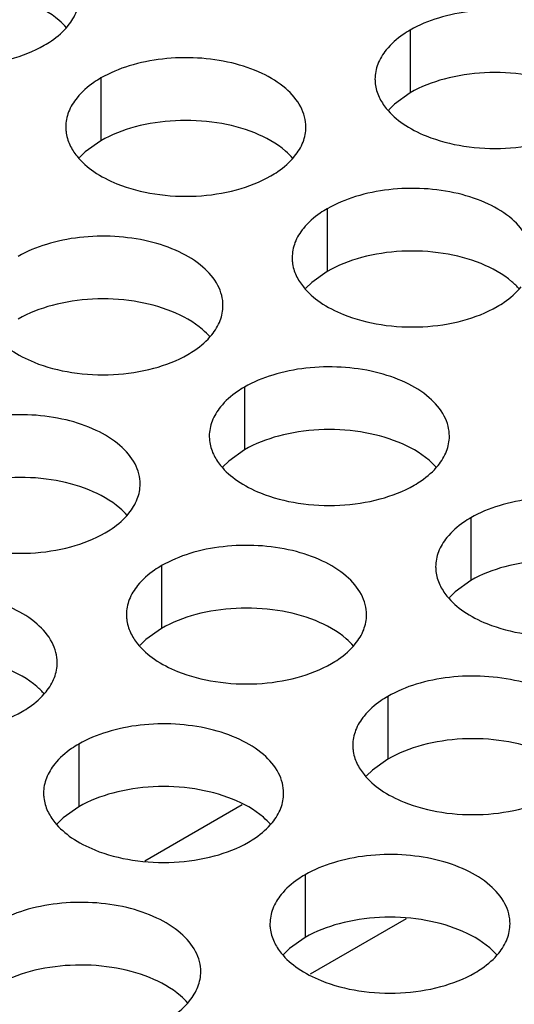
# Model space of a CAD drawing. Header units: inches. Extents: x 0 to 34, y 0 to 22.
# Tile 72 of 155: x 17.062 to 17.165, y 19.028 to 19.233. Entities that reach past the tile are written whole.
import ezdxf

# ---------------------------------------------------------------- set-up
doc = ezdxf.new("R2010")
doc.units = ezdxf.units.IN
doc.header["$LTSCALE"] = 1.87
doc.header["$MEASUREMENT"] = 0
doc.layers.get('0').update_dxf_attribs({"linetype": 'CONTINUOUS'})
doc.layers.add('02___PRT_ALL_AXES', color=7, linetype='CONTINUOUS')

msp = doc.modelspace()

# ---------------------------------------------------------------- linework, layer by layer
at = {"color": 7, "linetype": 'CONTINUOUS'}
for p, q in [((17.08819, 19.05827), (17.10843, 19.06996)), ((17.14264, 19.04616), (17.12263, 19.03461))]:
    msp.add_line(p, q, dxfattribs=at)
at = {"layer": '02___PRT_ALL_AXES', "color": 7, "linetype": 'CONTINUOUS'}
for p, q in [((17.14344, 19.23127), (17.14344, 19.21821)), ((17.07905, 19.22131), (17.07905, 19.20825)), ((17.14344, 19.21821), (17.14019, 19.21589)), ((17.14019, 19.21589), (17.13898, 19.2147)), ((17.07905, 19.20825), (17.0758, 19.20593)), ((17.0758, 19.20593), (17.07458, 19.20474)), ((17.12619, 19.19409), (17.12619, 19.18103)), ((17.12619, 19.18103), (17.12294, 19.17871)), ((17.12294, 19.17871), (17.12172, 19.17752)), ((17.10894, 19.15691), (17.10894, 19.14385)), ((17.10894, 19.14385), (17.10568, 19.14153)), ((17.10568, 19.14153), (17.10447, 19.14034)), ((17.15608, 19.12969), (17.15608, 19.11663)), ((17.09168, 19.11973), (17.09168, 19.10667)), ((17.15608, 19.11663), (17.15282, 19.11431)), ((17.15282, 19.11431), (17.15161, 19.11312)), ((17.09168, 19.10667), (17.08843, 19.10435)), ((17.08843, 19.10435), (17.08722, 19.10316)), ((17.13882, 19.09251), (17.13882, 19.07945)), ((17.07443, 19.08255), (17.07443, 19.06949)), ((17.13882, 19.07945), (17.13557, 19.07713)), ((17.13557, 19.07713), (17.13436, 19.07594)), ((17.07443, 19.06949), (17.07117, 19.06717)), ((17.07117, 19.06717), (17.06996, 19.06598)), ((17.12157, 19.05533), (17.12157, 19.04227)), ((17.12157, 19.04227), (17.11831, 19.03995)), ((17.11831, 19.03995), (17.1171, 19.03876))]:
    msp.add_line(p, q, dxfattribs=at)
at = {"layer": '02___PRT_ALL_AXES', "color": 3, "linetype": 'CONTINUOUS'}
for points, knots in [([(17.07224, 19.23222), (17.07297, 19.23312), (17.07414, 19.23503), (17.07459, 19.23726), (17.07459, 19.23831)], [0, 0, 0, 0, 0.520681, 1, 1, 1, 1]), ([(17.18612, 19.22106), (17.18612, 19.22177), (17.18593, 19.22323), (17.18478, 19.22614), (17.18186, 19.2295), (17.17684, 19.23255), (17.17057, 19.23465), (17.16354, 19.23564), (17.15632, 19.23544), (17.14949, 19.23407), (17.14529, 19.23234), (17.14344, 19.23127)], [0, 0, 0, 0, 0.042883, 0.087524, 0.186914, 0.304219, 0.43794, 0.582356, 0.729558, 0.871282, 1, 1, 1, 1]), ([(17.06726, 19.22812), (17.06777, 19.22841), (17.06959, 19.22955), (17.07125, 19.23099), (17.07224, 19.23222)], [0, 0, 0, 0, 0.268123, 1, 1, 1, 1]), ([(17.14344, 19.23127), (17.14294, 19.23098), (17.14112, 19.22984), (17.13946, 19.2284), (17.13846, 19.22717)], [0, 0, 0, 0, 0.268123, 1, 1, 1, 1]), ([(17.03525, 19.2265), (17.03777, 19.22548), (17.04325, 19.22407), (17.05172, 19.22366), (17.05996, 19.22488), (17.06505, 19.22684), (17.06726, 19.22812)], [0, 0, 0, 0, 0.247189, 0.509885, 0.767301, 1, 1, 1, 1]), ([(17.13846, 19.22717), (17.13774, 19.22627), (17.13657, 19.22436), (17.13612, 19.22213), (17.13612, 19.22108)], [0, 0, 0, 0, 0.520681, 1, 1, 1, 1]), ([(17.12173, 19.21109), (17.12173, 19.21181), (17.12154, 19.21327), (17.12039, 19.21618), (17.11746, 19.21954), (17.11244, 19.22259), (17.10617, 19.22469), (17.09915, 19.22567), (17.09192, 19.22548), (17.08509, 19.22411), (17.0809, 19.22238), (17.07905, 19.22131)], [0, 0, 0, 0, 0.042883, 0.087524, 0.186914, 0.304219, 0.43794, 0.582356, 0.729558, 0.871282, 1, 1, 1, 1]), ([(17.07905, 19.22131), (17.07855, 19.22102), (17.07672, 19.21987), (17.07506, 19.21843), (17.07407, 19.2172)], [0, 0, 0, 0, 0.268123, 1, 1, 1, 1]), ([(17.13612, 19.22108), (17.13612, 19.22076), (17.13619, 19.21947), (17.13657, 19.21821), (17.13697, 19.21733)], [0, 0, 0, 0, 0.245663, 1, 1, 1, 1]), ([(17.07407, 19.2172), (17.07335, 19.21631), (17.07217, 19.2144), (17.07173, 19.21217), (17.07173, 19.21111)], [0, 0, 0, 0, 0.520681, 1, 1, 1, 1]), ([(17.13697, 19.21733), (17.13737, 19.21649), (17.13875, 19.21435), (17.14206, 19.21148), (17.1451, 19.20992), (17.14678, 19.20924)], [0, 0, 0, 0, 0.215502, 0.580331, 1, 1, 1, 1]), ([(17.07173, 19.21111), (17.07173, 19.2108), (17.0718, 19.20951), (17.07217, 19.20825), (17.07258, 19.20737)], [0, 0, 0, 0, 0.245663, 1, 1, 1, 1]), ([(17.11938, 19.205), (17.12011, 19.2059), (17.12128, 19.20781), (17.12173, 19.21004), (17.12173, 19.21109)], [0, 0, 0, 0, 0.520681, 1, 1, 1, 1]), ([(17.14678, 19.20924), (17.1493, 19.20822), (17.15478, 19.20681), (17.16326, 19.2064), (17.17149, 19.20762), (17.17659, 19.20958), (17.1788, 19.21086)], [0, 0, 0, 0, 0.247189, 0.509885, 0.767301, 1, 1, 1, 1]), ([(17.07258, 19.20737), (17.07297, 19.20652), (17.07435, 19.20439), (17.07766, 19.20152), (17.08071, 19.19996), (17.08239, 19.19928)], [0, 0, 0, 0, 0.215502, 0.580331, 1, 1, 1, 1]), ([(17.1144, 19.2009), (17.11491, 19.20119), (17.11673, 19.20233), (17.11839, 19.20378), (17.11938, 19.205)], [0, 0, 0, 0, 0.268123, 1, 1, 1, 1]), ([(17.08239, 19.19928), (17.08491, 19.19826), (17.09039, 19.19685), (17.09886, 19.19644), (17.1071, 19.19766), (17.11219, 19.19962), (17.1144, 19.2009)], [0, 0, 0, 0, 0.247189, 0.509885, 0.767301, 1, 1, 1, 1]), ([(17.16887, 19.18388), (17.16887, 19.18459), (17.16868, 19.18605), (17.16753, 19.18896), (17.1646, 19.19232), (17.15958, 19.19537), (17.15332, 19.19747), (17.14629, 19.19846), (17.13906, 19.19826), (17.13223, 19.19689), (17.12804, 19.19516), (17.12619, 19.19409)], [0, 0, 0, 0, 0.042883, 0.087524, 0.186914, 0.304219, 0.43794, 0.582356, 0.729558, 0.871282, 1, 1, 1, 1]), ([(17.12619, 19.19409), (17.12569, 19.1938), (17.12386, 19.19266), (17.1222, 19.19121), (17.12121, 19.18999)], [0, 0, 0, 0, 0.268123, 1, 1, 1, 1]), ([(17.12121, 19.18999), (17.12049, 19.18909), (17.11931, 19.18718), (17.11887, 19.18495), (17.11887, 19.1839)], [0, 0, 0, 0, 0.520681, 1, 1, 1, 1]), ([(17.10447, 19.17391), (17.10447, 19.17463), (17.10428, 19.17609), (17.10313, 19.179), (17.10021, 19.18236), (17.09519, 19.18541), (17.08892, 19.18751), (17.08189, 19.18849), (17.07467, 19.1883), (17.06784, 19.18693), (17.06365, 19.1852), (17.06179, 19.18413)], [0, 0, 0, 0, 0.042883, 0.087524, 0.186914, 0.304219, 0.43794, 0.582356, 0.729558, 0.871282, 1, 1, 1, 1]), ([(17.11887, 19.1839), (17.11887, 19.18358), (17.11894, 19.18229), (17.11931, 19.18103), (17.11972, 19.18015)], [0, 0, 0, 0, 0.245663, 1, 1, 1, 1]), ([(17.11972, 19.18015), (17.12011, 19.17931), (17.12149, 19.17717), (17.1248, 19.1743), (17.12785, 19.17274), (17.12953, 19.17206)], [0, 0, 0, 0, 0.215502, 0.580331, 1, 1, 1, 1]), ([(17.16155, 19.17368), (17.16205, 19.17397), (17.16387, 19.17512), (17.16553, 19.17656), (17.16653, 19.17779)], [0, 0, 0, 0, 0.268123, 1, 1, 1, 1]), ([(17.10213, 19.16782), (17.10285, 19.16872), (17.10403, 19.17063), (17.10447, 19.17286), (17.10447, 19.17391)], [0, 0, 0, 0, 0.520681, 1, 1, 1, 1]), ([(17.12953, 19.17206), (17.13205, 19.17104), (17.13753, 19.16963), (17.146, 19.16922), (17.15424, 19.17044), (17.15933, 19.1724), (17.16155, 19.17368)], [0, 0, 0, 0, 0.247189, 0.509885, 0.767301, 1, 1, 1, 1]), ([(17.05532, 19.17019), (17.05572, 19.16934), (17.0571, 19.16721), (17.06041, 19.16434), (17.06345, 19.16278), (17.06513, 19.1621)], [0, 0, 0, 0, 0.215502, 0.580331, 1, 1, 1, 1]), ([(17.09715, 19.16372), (17.09765, 19.16401), (17.09948, 19.16515), (17.10114, 19.1666), (17.10213, 19.16782)], [0, 0, 0, 0, 0.268123, 1, 1, 1, 1]), ([(17.06513, 19.1621), (17.06765, 19.16108), (17.07313, 19.15967), (17.08161, 19.15926), (17.08984, 19.16048), (17.09494, 19.16244), (17.09715, 19.16372)], [0, 0, 0, 0, 0.247189, 0.509885, 0.767301, 1, 1, 1, 1]), ([(17.15161, 19.1467), (17.15161, 19.14741), (17.15142, 19.14887), (17.15027, 19.15178), (17.14735, 19.15514), (17.14233, 19.15819), (17.13606, 19.16029), (17.12903, 19.16127), (17.12181, 19.16108), (17.11498, 19.15971), (17.11079, 19.15798), (17.10894, 19.15691)], [0, 0, 0, 0, 0.042883, 0.087524, 0.186914, 0.304219, 0.43794, 0.582356, 0.729558, 0.871282, 1, 1, 1, 1]), ([(17.10894, 19.15691), (17.10843, 19.15662), (17.10661, 19.15548), (17.10495, 19.15403), (17.10396, 19.15281)], [0, 0, 0, 0, 0.268123, 1, 1, 1, 1]), ([(17.10396, 19.15281), (17.10323, 19.15191), (17.10206, 19.15), (17.10161, 19.14777), (17.10161, 19.14672)], [0, 0, 0, 0, 0.520681, 1, 1, 1, 1]), ([(17.08722, 19.13673), (17.08722, 19.13745), (17.08703, 19.1389), (17.08588, 19.14182), (17.08295, 19.14518), (17.07793, 19.14823), (17.07167, 19.15033), (17.06464, 19.15131), (17.05741, 19.15111), (17.05058, 19.14975), (17.04639, 19.14802), (17.04454, 19.14695)], [0, 0, 0, 0, 0.042883, 0.087524, 0.186914, 0.304219, 0.43794, 0.582356, 0.729558, 0.871282, 1, 1, 1, 1]), ([(17.10161, 19.14672), (17.10161, 19.1464), (17.10169, 19.14511), (17.10206, 19.14385), (17.10246, 19.14297)], [0, 0, 0, 0, 0.245663, 1, 1, 1, 1]), ([(17.14927, 19.14061), (17.14999, 19.1415), (17.15117, 19.14341), (17.15161, 19.14564), (17.15161, 19.1467)], [0, 0, 0, 0, 0.520681, 1, 1, 1, 1]), ([(17.10246, 19.14297), (17.10286, 19.14212), (17.10424, 19.13999), (17.10755, 19.13712), (17.11059, 19.13556), (17.11227, 19.13488)], [0, 0, 0, 0, 0.215502, 0.580331, 1, 1, 1, 1]), ([(17.14429, 19.1365), (17.14479, 19.13679), (17.14662, 19.13794), (17.14828, 19.13938), (17.14927, 19.14061)], [0, 0, 0, 0, 0.268123, 1, 1, 1, 1]), ([(17.08488, 19.13064), (17.0856, 19.13154), (17.08677, 19.13345), (17.08722, 19.13568), (17.08722, 19.13673)], [0, 0, 0, 0, 0.520681, 1, 1, 1, 1]), ([(17.11227, 19.13488), (17.11479, 19.13386), (17.12027, 19.13245), (17.12875, 19.13204), (17.13698, 19.13326), (17.14208, 19.13522), (17.14429, 19.1365)], [0, 0, 0, 0, 0.247189, 0.509885, 0.767301, 1, 1, 1, 1]), ([(17.19875, 19.11948), (17.19875, 19.12019), (17.19856, 19.12165), (17.19741, 19.12456), (17.19449, 19.12792), (17.18947, 19.13097), (17.1832, 19.13307), (17.17617, 19.13406), (17.16895, 19.13386), (17.16212, 19.13249), (17.15793, 19.13076), (17.15608, 19.12969)], [0, 0, 0, 0, 0.042883, 0.087524, 0.186914, 0.304219, 0.43794, 0.582356, 0.729558, 0.871282, 1, 1, 1, 1]), ([(17.0799, 19.12654), (17.0804, 19.12683), (17.08222, 19.12797), (17.08388, 19.12941), (17.08488, 19.13064)], [0, 0, 0, 0, 0.268123, 1, 1, 1, 1]), ([(17.15608, 19.12969), (17.15557, 19.1294), (17.15375, 19.12826), (17.15209, 19.12682), (17.1511, 19.12559)], [0, 0, 0, 0, 0.268123, 1, 1, 1, 1]), ([(17.04788, 19.12492), (17.0504, 19.1239), (17.05588, 19.12249), (17.06435, 19.12208), (17.07259, 19.1233), (17.07768, 19.12526), (17.0799, 19.12654)], [0, 0, 0, 0, 0.247189, 0.509885, 0.767301, 1, 1, 1, 1]), ([(17.1511, 19.12559), (17.15037, 19.12469), (17.1492, 19.12278), (17.14875, 19.12055), (17.14875, 19.1195)], [0, 0, 0, 0, 0.520681, 1, 1, 1, 1]), ([(17.13436, 19.10951), (17.13436, 19.11023), (17.13417, 19.11169), (17.13302, 19.1146), (17.13009, 19.11796), (17.12507, 19.12101), (17.11881, 19.12311), (17.11178, 19.12409), (17.10455, 19.1239), (17.09772, 19.12253), (17.09353, 19.1208), (17.09168, 19.11973)], [0, 0, 0, 0, 0.042883, 0.087524, 0.186914, 0.304219, 0.43794, 0.582356, 0.729558, 0.871282, 1, 1, 1, 1]), ([(17.09168, 19.11973), (17.09118, 19.11944), (17.08935, 19.11829), (17.08769, 19.11685), (17.0867, 19.11562)], [0, 0, 0, 0, 0.268123, 1, 1, 1, 1]), ([(17.14875, 19.1195), (17.14875, 19.11918), (17.14883, 19.11789), (17.1492, 19.11663), (17.14961, 19.11575)], [0, 0, 0, 0, 0.245663, 1, 1, 1, 1]), ([(17.0867, 19.11562), (17.08598, 19.11473), (17.0848, 19.11281), (17.08436, 19.11059), (17.08436, 19.10953)], [0, 0, 0, 0, 0.520681, 1, 1, 1, 1]), ([(17.14961, 19.11575), (17.15, 19.11491), (17.15138, 19.11277), (17.15469, 19.1099), (17.15773, 19.10834), (17.15941, 19.10766)], [0, 0, 0, 0, 0.215502, 0.580331, 1, 1, 1, 1]), ([(17.06996, 19.09955), (17.06996, 19.10026), (17.06977, 19.10172), (17.06862, 19.10463), (17.0657, 19.108), (17.06068, 19.11104), (17.05441, 19.11314), (17.04738, 19.11413), (17.04016, 19.11393), (17.03333, 19.11257), (17.02914, 19.11084), (17.02729, 19.10977)], [0, 0, 0, 0, 0.042883, 0.087524, 0.186914, 0.304219, 0.43794, 0.582356, 0.729558, 0.871282, 1, 1, 1, 1]), ([(17.08436, 19.10953), (17.08436, 19.10922), (17.08443, 19.10793), (17.0848, 19.10667), (17.08521, 19.10579)], [0, 0, 0, 0, 0.245663, 1, 1, 1, 1]), ([(17.13202, 19.10342), (17.13274, 19.10432), (17.13391, 19.10623), (17.13436, 19.10846), (17.13436, 19.10951)], [0, 0, 0, 0, 0.520681, 1, 1, 1, 1]), ([(17.15941, 19.10766), (17.16193, 19.10664), (17.16741, 19.10523), (17.17589, 19.10482), (17.18412, 19.10604), (17.18922, 19.108), (17.19143, 19.10928)], [0, 0, 0, 0, 0.247189, 0.509885, 0.767301, 1, 1, 1, 1]), ([(17.08521, 19.10579), (17.0856, 19.10494), (17.08698, 19.10281), (17.09029, 19.09994), (17.09334, 19.09838), (17.09502, 19.0977)], [0, 0, 0, 0, 0.215502, 0.580331, 1, 1, 1, 1]), ([(17.12704, 19.09932), (17.12754, 19.09961), (17.12936, 19.10075), (17.13102, 19.1022), (17.13202, 19.10342)], [0, 0, 0, 0, 0.268123, 1, 1, 1, 1]), ([(17.06762, 19.09346), (17.06834, 19.09436), (17.06952, 19.09627), (17.06996, 19.09849), (17.06996, 19.09955)], [0, 0, 0, 0, 0.520681, 1, 1, 1, 1]), ([(17.09502, 19.0977), (17.09754, 19.09668), (17.10302, 19.09527), (17.11149, 19.09486), (17.11973, 19.09608), (17.12482, 19.09804), (17.12704, 19.09932)], [0, 0, 0, 0, 0.247189, 0.509885, 0.767301, 1, 1, 1, 1]), ([(17.1815, 19.0823), (17.1815, 19.08301), (17.18131, 19.08447), (17.18016, 19.08738), (17.17723, 19.09074), (17.17221, 19.09379), (17.16595, 19.09589), (17.15892, 19.09687), (17.15169, 19.09668), (17.14486, 19.09531), (17.14067, 19.09358), (17.13882, 19.09251)], [0, 0, 0, 0, 0.042883, 0.087524, 0.186914, 0.304219, 0.43794, 0.582356, 0.729558, 0.871282, 1, 1, 1, 1]), ([(17.06264, 19.08936), (17.06314, 19.08964), (17.06497, 19.09079), (17.06663, 19.09223), (17.06762, 19.09346)], [0, 0, 0, 0, 0.268123, 1, 1, 1, 1]), ([(17.13882, 19.09251), (17.13832, 19.09222), (17.13649, 19.09108), (17.13483, 19.08963), (17.13384, 19.08841)], [0, 0, 0, 0, 0.268123, 1, 1, 1, 1]), ([(17.03062, 19.08774), (17.03314, 19.08672), (17.03862, 19.08531), (17.0471, 19.0849), (17.05533, 19.08612), (17.06043, 19.08808), (17.06264, 19.08936)], [0, 0, 0, 0, 0.247189, 0.509885, 0.767301, 1, 1, 1, 1]), ([(17.13384, 19.08841), (17.13312, 19.08751), (17.13194, 19.0856), (17.1315, 19.08337), (17.1315, 19.08232)], [0, 0, 0, 0, 0.520681, 1, 1, 1, 1]), ([(17.1171, 19.07233), (17.1171, 19.07305), (17.11691, 19.07451), (17.11576, 19.07742), (17.11284, 19.08078), (17.10782, 19.08383), (17.10155, 19.08593), (17.09452, 19.08691), (17.0873, 19.08672), (17.08047, 19.08535), (17.07628, 19.08362), (17.07443, 19.08255)], [0, 0, 0, 0, 0.042883, 0.087524, 0.186914, 0.304219, 0.43794, 0.582356, 0.729558, 0.871282, 1, 1, 1, 1]), ([(17.07443, 19.08255), (17.07392, 19.08226), (17.0721, 19.08111), (17.07044, 19.07967), (17.06945, 19.07844)], [0, 0, 0, 0, 0.268123, 1, 1, 1, 1]), ([(17.1315, 19.08232), (17.1315, 19.082), (17.13157, 19.08071), (17.13194, 19.07945), (17.13235, 19.07857)], [0, 0, 0, 0, 0.245663, 1, 1, 1, 1]), ([(17.06945, 19.07844), (17.06872, 19.07755), (17.06755, 19.07563), (17.0671, 19.07341), (17.0671, 19.07235)], [0, 0, 0, 0, 0.520681, 1, 1, 1, 1]), ([(17.13235, 19.07857), (17.13274, 19.07772), (17.13412, 19.07559), (17.13743, 19.07272), (17.14048, 19.07116), (17.14216, 19.07048)], [0, 0, 0, 0, 0.215502, 0.580331, 1, 1, 1, 1]), ([(17.0671, 19.07235), (17.0671, 19.07204), (17.06718, 19.07075), (17.06755, 19.06949), (17.06796, 19.06861)], [0, 0, 0, 0, 0.245663, 1, 1, 1, 1]), ([(17.11476, 19.06624), (17.11548, 19.06714), (17.11666, 19.06905), (17.1171, 19.07128), (17.1171, 19.07233)], [0, 0, 0, 0, 0.520681, 1, 1, 1, 1]), ([(17.14216, 19.07048), (17.14468, 19.06946), (17.15016, 19.06805), (17.15863, 19.06764), (17.16687, 19.06886), (17.17196, 19.07082), (17.17418, 19.0721)], [0, 0, 0, 0, 0.247189, 0.509885, 0.767301, 1, 1, 1, 1]), ([(17.06796, 19.06861), (17.06835, 19.06776), (17.06973, 19.06563), (17.07304, 19.06276), (17.07608, 19.0612), (17.07776, 19.06052)], [0, 0, 0, 0, 0.215502, 0.580331, 1, 1, 1, 1]), ([(17.10978, 19.06214), (17.11028, 19.06243), (17.11211, 19.06357), (17.11377, 19.06502), (17.11476, 19.06624)], [0, 0, 0, 0, 0.268123, 1, 1, 1, 1]), ([(17.07776, 19.06052), (17.08028, 19.0595), (17.08577, 19.05809), (17.09424, 19.05768), (17.10247, 19.0589), (17.10757, 19.06086), (17.10978, 19.06214)], [0, 0, 0, 0, 0.247189, 0.509885, 0.767301, 1, 1, 1, 1]), ([(17.16424, 19.04512), (17.16424, 19.04583), (17.16406, 19.04729), (17.1629, 19.0502), (17.15998, 19.05356), (17.15496, 19.05661), (17.14869, 19.05871), (17.14167, 19.05969), (17.13444, 19.0595), (17.12761, 19.05813), (17.12342, 19.0564), (17.12157, 19.05533)], [0, 0, 0, 0, 0.042883, 0.087524, 0.186914, 0.304219, 0.43794, 0.582356, 0.729558, 0.871282, 1, 1, 1, 1]), ([(17.12157, 19.05533), (17.12107, 19.05504), (17.11924, 19.0539), (17.11758, 19.05245), (17.11659, 19.05123)], [0, 0, 0, 0, 0.268123, 1, 1, 1, 1]), ([(17.09985, 19.03515), (17.09985, 19.03586), (17.09966, 19.03732), (17.09851, 19.04024), (17.09559, 19.0436), (17.09056, 19.04665), (17.0843, 19.04875), (17.07727, 19.04973), (17.07004, 19.04953), (17.06321, 19.04817), (17.05902, 19.04644), (17.05717, 19.04537)], [0, 0, 0, 0, 0.042883, 0.087524, 0.186914, 0.304219, 0.43794, 0.582356, 0.729558, 0.871282, 1, 1, 1, 1]), ([(17.11659, 19.05123), (17.11586, 19.05033), (17.11469, 19.04842), (17.11425, 19.04619), (17.11425, 19.04513)], [0, 0, 0, 0, 0.520681, 1, 1, 1, 1]), ([(17.11425, 19.04513), (17.11424, 19.04482), (17.11432, 19.04353), (17.11469, 19.04227), (17.1151, 19.04139)], [0, 0, 0, 0, 0.245663, 1, 1, 1, 1]), ([(17.1619, 19.03902), (17.16262, 19.03992), (17.1638, 19.04183), (17.16424, 19.04406), (17.16424, 19.04512)], [0, 0, 0, 0, 0.520681, 1, 1, 1, 1]), ([(17.1151, 19.04139), (17.11549, 19.04054), (17.11687, 19.03841), (17.12018, 19.03554), (17.12322, 19.03398), (17.1249, 19.0333)], [0, 0, 0, 0, 0.215502, 0.580331, 1, 1, 1, 1]), ([(17.15692, 19.03492), (17.15742, 19.03521), (17.15925, 19.03636), (17.16091, 19.0378), (17.1619, 19.03902)], [0, 0, 0, 0, 0.268123, 1, 1, 1, 1]), ([(17.09751, 19.02906), (17.09823, 19.02996), (17.0994, 19.03187), (17.09985, 19.03409), (17.09985, 19.03515)], [0, 0, 0, 0, 0.520681, 1, 1, 1, 1]), ([(17.1249, 19.0333), (17.12742, 19.03228), (17.13291, 19.03087), (17.14138, 19.03046), (17.14961, 19.03168), (17.15471, 19.03364), (17.15692, 19.03492)], [0, 0, 0, 0, 0.247189, 0.509885, 0.767301, 1, 1, 1, 1]), ([(17.09253, 19.02496), (17.09303, 19.02525), (17.09485, 19.02639), (17.09651, 19.02783), (17.09751, 19.02906)], [0, 0, 0, 0, 0.268123, 1, 1, 1, 1])]:
    msp.add_open_spline(points, degree=3, knots=knots, dxfattribs=at)
at = {"layer": '02___PRT_ALL_AXES', "color": 7, "linetype": 'CONTINUOUS'}
for points, knots in [([(17.0719, 19.23177), (17.07142, 19.23231), (17.06912, 19.23457), (17.06623, 19.23615), (17.06393, 19.23708)], [0, 0, 0, 0, 0.226307, 1, 1, 1, 1]), ([(17.17546, 19.21983), (17.17294, 19.22085), (17.16746, 19.22226), (17.15899, 19.22267), (17.15075, 19.22145), (17.14566, 19.21949), (17.14344, 19.21821)], [0, 0, 0, 0, 0.247189, 0.509885, 0.767301, 1, 1, 1, 1]), ([(17.11107, 19.20987), (17.10855, 19.21088), (17.10307, 19.21229), (17.09459, 19.2127), (17.08636, 19.21148), (17.08126, 19.20953), (17.07905, 19.20825)], [0, 0, 0, 0, 0.247189, 0.509885, 0.767301, 1, 1, 1, 1]), ([(17.11904, 19.20455), (17.11856, 19.20509), (17.11626, 19.20735), (17.11337, 19.20893), (17.11107, 19.20987)], [0, 0, 0, 0, 0.226307, 1, 1, 1, 1]), ([(17.15821, 19.18265), (17.15569, 19.18367), (17.15021, 19.18508), (17.14173, 19.18549), (17.1335, 19.18427), (17.1284, 19.18231), (17.12619, 19.18103)], [0, 0, 0, 0, 0.247189, 0.509885, 0.767301, 1, 1, 1, 1]), ([(17.16618, 19.17733), (17.1657, 19.17788), (17.1634, 19.18013), (17.16051, 19.18172), (17.15821, 19.18265)], [0, 0, 0, 0, 0.226307, 1, 1, 1, 1]), ([(17.09381, 19.17268), (17.09129, 19.1737), (17.08581, 19.17511), (17.07734, 19.17552), (17.0691, 19.1743), (17.06401, 19.17235), (17.06179, 19.17107)], [0, 0, 0, 0, 0.247189, 0.509885, 0.767301, 1, 1, 1, 1]), ([(17.10179, 19.16737), (17.10131, 19.16791), (17.099, 19.17017), (17.09612, 19.17175), (17.09381, 19.17268)], [0, 0, 0, 0, 0.226307, 1, 1, 1, 1]), ([(17.14095, 19.14547), (17.13843, 19.14648), (17.13295, 19.1479), (17.12448, 19.1483), (17.11624, 19.14709), (17.11115, 19.14513), (17.10894, 19.14385)], [0, 0, 0, 0, 0.247189, 0.509885, 0.767301, 1, 1, 1, 1]), ([(17.14893, 19.14015), (17.14845, 19.1407), (17.14615, 19.14295), (17.14326, 19.14453), (17.14095, 19.14547)], [0, 0, 0, 0, 0.226307, 1, 1, 1, 1]), ([(17.07656, 19.1355), (17.07404, 19.13652), (17.06856, 19.13793), (17.06008, 19.13834), (17.05185, 19.13712), (17.04675, 19.13516), (17.04454, 19.13389)], [0, 0, 0, 0, 0.247189, 0.509885, 0.767301, 1, 1, 1, 1]), ([(17.08453, 19.13019), (17.08405, 19.13073), (17.08175, 19.13299), (17.07886, 19.13457), (17.07656, 19.1355)], [0, 0, 0, 0, 0.226307, 1, 1, 1, 1]), ([(17.18809, 19.11825), (17.18557, 19.11927), (17.18009, 19.12068), (17.17162, 19.12109), (17.16338, 19.11987), (17.15829, 19.11791), (17.15608, 19.11663)], [0, 0, 0, 0, 0.247189, 0.509885, 0.767301, 1, 1, 1, 1]), ([(17.1237, 19.10829), (17.12118, 19.1093), (17.1157, 19.11071), (17.10722, 19.11112), (17.09899, 19.1099), (17.0939, 19.10795), (17.09168, 19.10667)], [0, 0, 0, 0, 0.247189, 0.509885, 0.767301, 1, 1, 1, 1]), ([(17.13167, 19.10297), (17.1312, 19.10351), (17.12889, 19.10577), (17.126, 19.10735), (17.1237, 19.10829)], [0, 0, 0, 0, 0.226307, 1, 1, 1, 1]), ([(17.06728, 19.093), (17.0668, 19.09355), (17.0645, 19.0958), (17.06161, 19.09739), (17.0593, 19.09832)], [0, 0, 0, 0, 0.226307, 1, 1, 1, 1]), ([(17.17084, 19.08107), (17.16832, 19.08209), (17.16284, 19.0835), (17.15436, 19.08391), (17.14613, 19.08269), (17.14104, 19.08073), (17.13882, 19.07945)], [0, 0, 0, 0, 0.247189, 0.509885, 0.767301, 1, 1, 1, 1]), ([(17.10644, 19.0711), (17.10392, 19.07212), (17.09844, 19.07353), (17.08997, 19.07394), (17.08174, 19.07272), (17.07664, 19.07077), (17.07443, 19.06949)], [0, 0, 0, 0, 0.247189, 0.509885, 0.767301, 1, 1, 1, 1]), ([(17.11442, 19.06579), (17.11394, 19.06633), (17.11164, 19.06859), (17.10875, 19.07017), (17.10644, 19.0711)], [0, 0, 0, 0, 0.226307, 1, 1, 1, 1]), ([(17.15358, 19.04389), (17.15107, 19.0449), (17.14558, 19.04632), (17.13711, 19.04672), (17.12888, 19.04551), (17.12378, 19.04355), (17.12157, 19.04227)], [0, 0, 0, 0, 0.247189, 0.509885, 0.767301, 1, 1, 1, 1]), ([(17.16156, 19.03857), (17.16108, 19.03912), (17.15878, 19.04137), (17.15589, 19.04295), (17.15358, 19.04389)], [0, 0, 0, 0, 0.226307, 1, 1, 1, 1]), ([(17.08919, 19.03392), (17.08667, 19.03494), (17.08119, 19.03635), (17.07271, 19.03676), (17.06448, 19.03554), (17.05939, 19.03358), (17.05717, 19.03231)], [0, 0, 0, 0, 0.247189, 0.509885, 0.767301, 1, 1, 1, 1]), ([(17.09716, 19.02861), (17.09669, 19.02915), (17.09438, 19.03141), (17.09149, 19.03299), (17.08919, 19.03392)], [0, 0, 0, 0, 0.226307, 1, 1, 1, 1])]:
    msp.add_open_spline(points, degree=3, knots=knots, dxfattribs=at)

doc.saveas('drawing.dxf')
